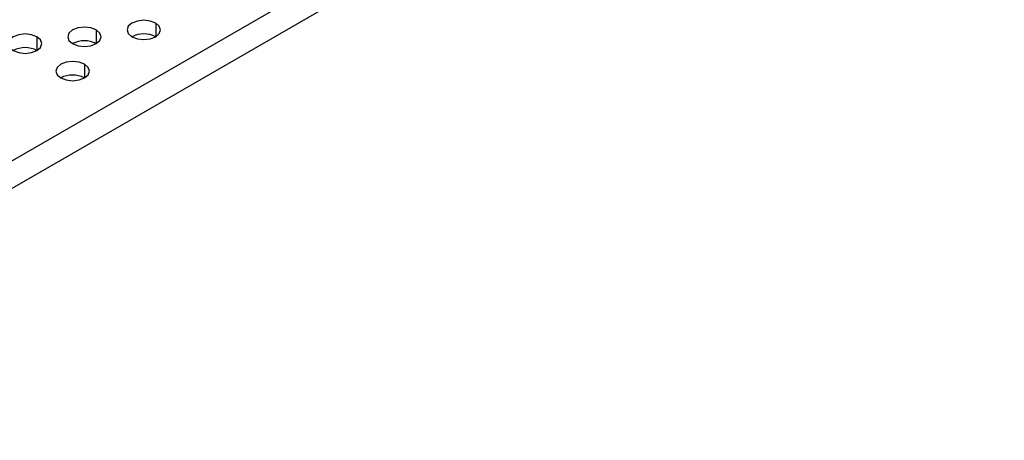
# Model space of a CAD drawing. Header units: millimetres. Extents: x 0 to 1118, y 0 to 864.
# Tile 143 of 256: x 930.84 to 936.7, y 661.11 to 663.61. Entities that reach past the tile are written whole.
import ezdxf

# ---------------------------------------------------------------- set-up
doc = ezdxf.new("R2010")
doc.units = ezdxf.units.MM

msp = doc.modelspace()

# ---------------------------------------------------------------- linework, layer by layer
at = {"color": 7, "linetype": 'Continuous', "lineweight": 25}
for p, q in [((914.5968, 653.4243), (945.1645, 671.0706)), ((914.6675, 653.3018), (945.2352, 670.9481))]:
    msp.add_line(p, q, dxfattribs=at)
at = {"color": 8, "linetype": 'Continuous', "lineweight": 25}
for p, q in [((931.6484, 663.5945), (931.6484, 663.5129)), ((930.9413, 663.5129), (930.9413, 663.4312)), ((931.2948, 663.5537), (931.2948, 663.472)), ((931.2241, 663.3496), (931.2241, 663.2679))]:
    msp.add_line(p, q, dxfattribs=at)
at = {"color": 7, "linetype": 'Continuous', "lineweight": 25, "flags": 128}
for points in [[(931.2948, 663.5537), (931.2624, 663.5662), (931.2241, 663.5706), (931.1859, 663.5662), (931.1534, 663.5537), (931.1317, 663.5349), (931.1241, 663.5129), (931.1317, 663.4908), (931.1534, 663.472)], [(931.6484, 663.5945), (931.6159, 663.607), (931.5777, 663.6114), (931.5394, 663.607), (931.507, 663.5945), (931.4853, 663.5758), (931.4777, 663.5537), (931.4853, 663.5316), (931.507, 663.5129)], [(931.507, 663.5129), (931.5394, 663.5003), (931.5777, 663.4959), (931.6159, 663.5003), (931.6484, 663.5129), (931.6701, 663.5316), (931.6777, 663.5537), (931.6701, 663.5758), (931.6484, 663.5945)], [(930.9413, 663.5129), (930.9088, 663.5254), (930.8706, 663.5298), (930.8323, 663.5254), (930.7999, 663.5129), (930.7782, 663.4941), (930.7706, 663.472), (930.7782, 663.4499), (930.7999, 663.4312)], [(930.7999, 663.4312), (930.8323, 663.4187), (930.8706, 663.4143), (930.9088, 663.4187), (930.9413, 663.4312), (930.963, 663.4499), (930.9706, 663.472), (930.963, 663.4941), (930.9413, 663.5129)], [(931.1534, 663.472), (931.1859, 663.4595), (931.2241, 663.4551), (931.2624, 663.4595), (931.2948, 663.472), (931.3165, 663.4908), (931.3241, 663.5129), (931.3165, 663.5349), (931.2948, 663.5537)], [(931.2241, 663.3496), (931.1917, 663.3621), (931.1534, 663.3665), (931.1151, 663.3621), (931.0827, 663.3496), (931.061, 663.3308), (931.0534, 663.3088), (931.061, 663.2867), (931.0827, 663.2679)], [(931.0827, 663.2679), (931.1151, 663.2554), (931.1534, 663.251), (931.1917, 663.2554), (931.2241, 663.2679), (931.2458, 663.2867), (931.2534, 663.3088), (931.2458, 663.3308), (931.2241, 663.3496)]]:
    msp.add_lwpolyline(points, dxfattribs=at)
at = {"color": 7, "linetype": 'Continuous', "lineweight": 25}
for centre, start, end in [((931.5777, 663.3764), 62.61002, 117.3846), ((930.8706, 663.2947), 62.61002, 117.3846), ((931.2241, 663.3355), 62.61003, 117.38456), ((931.1534, 663.1314), 62.61002, 117.3846)]:
    msp.add_arc(centre, 0.1537, start, end, dxfattribs=at)

doc.saveas('drawing.dxf')
